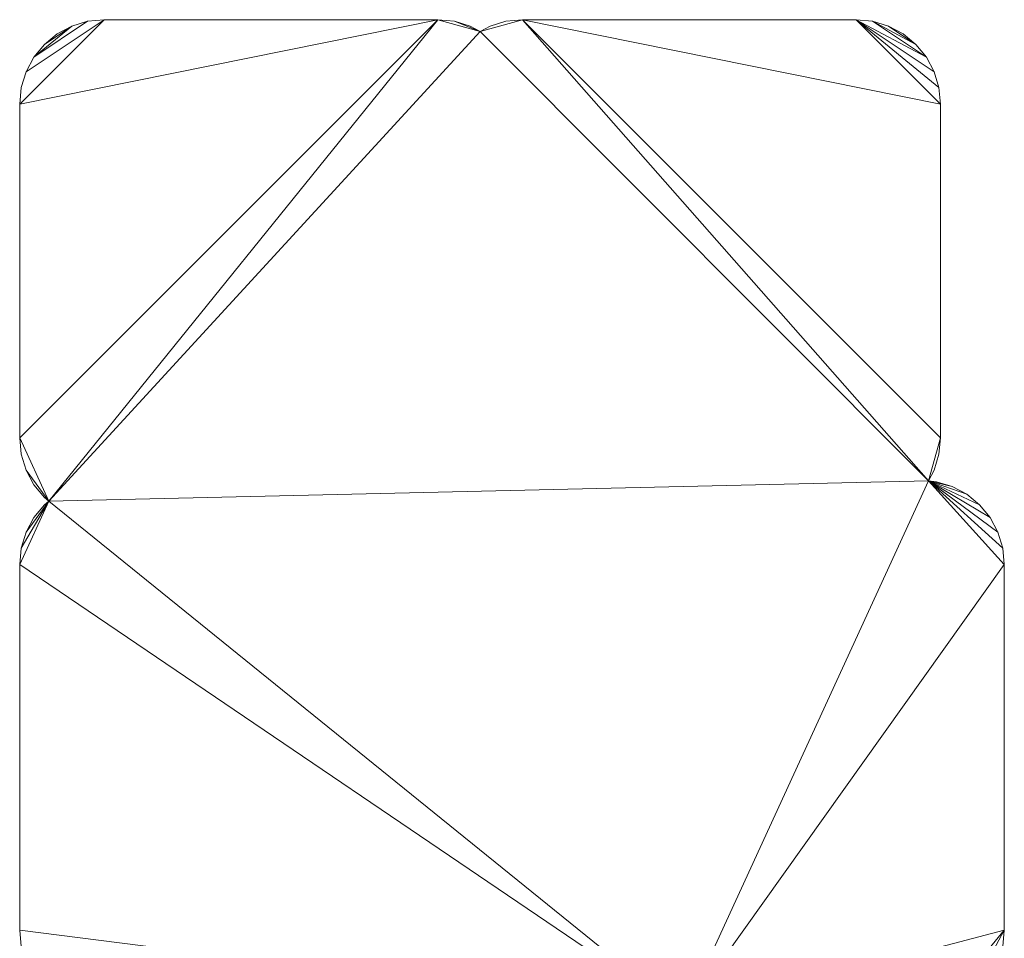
# Model space of a CAD drawing. Header units: millimetres. Extents: x -38221 to 49500, y -52000 to 43639.
# Tile 16 of 17: x -17664 to -8336, y 34484 to 43188. Entities that reach past the tile are written whole.
import ezdxf

# ---------------------------------------------------------------- set-up
doc = ezdxf.new("R2010")
doc.units = ezdxf.units.MM
doc.layers.add('A-MASS-____-OTLN', color=70, linetype='Continuous', lineweight=9)

msp = doc.modelspace()

# ---------------------------------------------------------------- meshes
at = {"layer": 'A-MASS-____-OTLN', "transparency": 33554560}
mesh = msp.add_polyface(dxfattribs=at)
corners = [(-17664.1, 33361.8, 3200), (-17664.1, 31611.8, 3200), (-17648.7, 31455.7, 3200), (-17603.2, 31305.7, 3200), (-17529.3, 31167.4, 3200), (-17429.8, 31046.1, 3200), (-17308.6, 30946.6, 3200), (-17170.2, 30872.7, 3200), (-17020.2, 30827.2, 3200), (-16864.1, 30811.8, 3200), (-14864.1, 30811.8, 3200), (-14708, 30827.2, 3200), (-14558, 30872.7, 3200), (-14464.1, 30922.9, 3200), (-14370.2, 30872.7, 3200), (-14220.2, 30827.2, 3200), (-14064.1, 30811.8, 3200), (-12064.1, 30811.8, 3200), (-11908, 30827.2, 3200), (-11758, 30872.7, 3200), (-11619.6, 30946.6, 3200), (-11498.4, 31046.1, 3200), (-11398.9, 31167.4, 3200), (-11325, 31305.7, 3200), (-11279.5, 31455.7, 3200), (-11264.1, 31611.8, 3200), (-11264.1, 33361.8, 3200), (-11279.5, 33517.9, 3200), (-11325, 33668, 3200), (-11375.2, 33761.8, 3200), (-9135.9, 33761.8, 3200), (-8979.8, 33777.2, 3200), (-8829.8, 33822.7, 3200), (-8691.4, 33896.6, 3200), (-8570.2, 33996.1, 3200), (-8470.7, 34117.4, 3200), (-8396.8, 34255.7, 3200), (-8351.3, 34405.7, 3200), (-8335.9, 34561.8, 3200), (-8335.9, 38025.9, 3200), (-8351.3, 38182, 3200), (-8396.8, 38332.1, 3200), (-8470.7, 38470.4, 3200), (-8570.2, 38591.6, 3200), (-8691.4, 38691.1, 3200), (-8829.8, 38765, 3200), (-8979.8, 38810.5, 3200), (-9054.9, 38817.9, 3200), (-9000.4, 38919.8, 3200), (-8954.9, 39069.8, 3200), (-8939.5, 39225.9, 3200), (-8939.5, 42388.2, 3200), (-8954.9, 42544.3, 3200), (-9000.4, 42694.3, 3200), (-9074.4, 42832.6, 3200), (-9173.9, 42953.9, 3200), (-9295.1, 43053.4, 3200), (-9433.4, 43127.3, 3200), (-9583.5, 43172.8, 3200), (-9739.5, 43188.2, 3200), (-12901.8, 43188.2, 3200), (-13057.9, 43172.8, 3200), (-13208, 43127.3, 3200), (-13301.8, 43077.1, 3200), (-13395.7, 43127.3, 3200), (-13545.8, 43172.8, 3200), (-13701.8, 43188.2, 3200), (-16864.1, 43188.2, 3200), (-17020.2, 43172.8, 3200), (-17170.2, 43127.3, 3200), (-17308.6, 43053.4, 3200), (-17429.8, 42953.9, 3200), (-17529.3, 42832.6, 3200), (-17603.2, 42694.3, 3200), (-17648.7, 42544.3, 3200), (-17664.1, 42388.2, 3200), (-17664.1, 39225.9, 3200), (-17648.7, 39069.8, 3200), (-17603.2, 38919.8, 3200), (-17529.3, 38781.5, 3200), (-17429.8, 38660.2, 3200), (-17388, 38625.9, 3200), (-17429.8, 38591.6, 3200), (-17529.3, 38470.4, 3200), (-17603.2, 38332.1, 3200), (-17648.7, 38182, 3200), (-17664.1, 38025.9, 3200), (-17664.1, 34561.8, 3200), (-17648.7, 34405.7, 3200), (-17603.2, 34255.7, 3200), (-17529.3, 34117.4, 3200), (-17429.8, 33996.1, 3200), (-17388, 33961.8, 3200), (-17429.8, 33927.5, 3200), (-17529.3, 33806.3, 3200), (-17603.2, 33668, 3200), (-17648.7, 33517.9, 3200)]
mesh.append_faces([[corners[k] for k in face] for face in [(13, 10, 11, 12), (81, 78, 79, 80), (36, 34, 35)]], dxfattribs={"vtx0": -1})
mesh.append_faces([[corners[k] for k in face] for face in [(85, 81, 84)]], dxfattribs={"vtx0": -1, "vtx1": -1})
mesh.append_faces([[corners[k] for k in face] for face in [(10, 92, 0, 9), (86, 29, 81, 85), (66, 81, 63, 65), (47, 63, 81)]], dxfattribs={"vtx0": -1, "vtx1": -1, "vtx2": -1})
mesh.append_faces([[corners[k] for k in face] for face in [(92, 10, 13, 29), (29, 13, 16, 26), (47, 81, 29, 39), (60, 63, 47, 50)]], dxfattribs={"vtx0": -1, "vtx1": -1, "vtx2": -1, "vtx3": -1})
mesh.append_faces([[corners[k] for k in face] for face in [(92, 29, 87, 88)]], dxfattribs={"vtx0": -1, "vtx1": -1, "vtx3": -1})
mesh.append_faces([[corners[k] for k in face] for face in [(92, 88, 89), (73, 67, 68, 72), (29, 86, 87), (37, 33, 34, 36), (29, 38, 39), (33, 37, 38), (60, 50, 51)]], dxfattribs={"vtx0": -1, "vtx2": -1})
mesh.append_faces([[corners[k] for k in face] for face in [(66, 75, 76, 81)]], dxfattribs={"vtx0": -1, "vtx2": -1, "vtx3": -1})
mesh.append_faces([[corners[k] for k in face] for face in [(9, 0, 1, 2), (67, 73, 74, 75), (17, 22, 23, 24), (47, 39, 40, 41), (47, 43, 44, 45), (47, 41, 42, 43)]], dxfattribs={"vtx0": -1, "vtx3": -1})
mesh.append_faces([[corners[k] for k in face] for face in [(94, 95, 92, 93), (15, 16, 13, 14), (6, 7, 5)]], dxfattribs={"vtx1": -1})
mesh.append_faces([[corners[k] for k in face] for face in [(2, 3, 9), (96, 0, 92, 95), (77, 78, 81, 76), (68, 69, 72), (66, 67, 75), (21, 22, 17, 20), (25, 26, 17, 24), (30, 31, 38, 29), (32, 33, 38, 31), (53, 54, 59, 52), (16, 17, 26)]], dxfattribs={"vtx1": -1, "vtx2": -1})
mesh.append_faces([[corners[k] for k in face] for face in [(3, 4, 8, 9), (4, 5, 7, 8), (54, 55, 58, 59), (59, 60, 51, 52)]], dxfattribs={"vtx1": -1, "vtx3": -1})
mesh.append_faces([[corners[k] for k in face] for face in [(90, 91, 92, 89), (27, 28, 29, 26), (63, 64, 65), (61, 62, 63, 60), (45, 46, 47)]], dxfattribs={"vtx2": -1})
mesh.append_faces([[corners[k] for k in face] for face in [(81, 82, 83, 84), (69, 70, 71, 72), (17, 18, 19, 20), (55, 56, 57, 58), (47, 48, 49, 50)]], dxfattribs={"vtx3": -1})
mesh = msp.add_polyface(dxfattribs=at)
corners = [(-17664.1, 33361.8), (-17648.7, 33517.9), (-17603.2, 33668), (-17529.3, 33806.3), (-17429.8, 33927.5), (-17388, 33961.8), (-17429.8, 33996.1), (-17529.3, 34117.4), (-17603.2, 34255.7), (-17648.7, 34405.7), (-17664.1, 34561.8), (-17664.1, 38025.9), (-17648.7, 38182), (-17603.2, 38332.1), (-17529.3, 38470.4), (-17429.8, 38591.6), (-17388, 38625.9), (-17429.8, 38660.2), (-17529.3, 38781.5), (-17603.2, 38919.8), (-17648.7, 39069.8), (-17664.1, 39225.9), (-17664.1, 42388.2), (-17648.7, 42544.3), (-17603.2, 42694.3), (-17529.3, 42832.6), (-17429.8, 42953.9), (-17308.6, 43053.4), (-17170.2, 43127.3), (-17020.2, 43172.8), (-16864.1, 43188.2), (-13701.8, 43188.2), (-13545.8, 43172.8), (-13395.7, 43127.3), (-13301.8, 43077.1), (-13208, 43127.3), (-13057.9, 43172.8), (-12901.8, 43188.2), (-9739.5, 43188.2), (-9583.5, 43172.8), (-9433.4, 43127.3), (-9295.1, 43053.4), (-9173.9, 42953.9), (-9074.4, 42832.6), (-9000.4, 42694.3), (-8954.9, 42544.3), (-8939.5, 42388.2), (-8939.5, 39225.9), (-8954.9, 39069.8), (-9000.4, 38919.8), (-9054.9, 38817.9), (-8979.8, 38810.5), (-8829.8, 38765), (-8691.4, 38691.1), (-8570.2, 38591.6), (-8470.7, 38470.4), (-8396.8, 38332.1), (-8351.3, 38182), (-8335.9, 38025.9), (-8335.9, 34561.8), (-8351.3, 34405.7), (-8396.8, 34255.7), (-8470.7, 34117.4), (-8570.2, 33996.1), (-8691.4, 33896.6), (-8829.8, 33822.7), (-8979.8, 33777.2), (-9135.9, 33761.8), (-11375.2, 33761.8), (-11325, 33668), (-11279.5, 33517.9), (-11264.1, 33361.8), (-11264.1, 31611.8), (-11279.5, 31455.7), (-11325, 31305.7), (-11398.9, 31167.4), (-11498.4, 31046.1), (-11619.6, 30946.6), (-11758, 30872.7), (-11908, 30827.2), (-12064.1, 30811.8), (-14064.1, 30811.8), (-14220.2, 30827.2), (-14370.2, 30872.7), (-14464.1, 30922.9), (-14558, 30872.7), (-14708, 30827.2), (-14864.1, 30811.8), (-16864.1, 30811.8), (-17020.2, 30827.2), (-17170.2, 30872.7), (-17308.6, 30946.6), (-17429.8, 31046.1), (-17529.3, 31167.4), (-17603.2, 31305.7), (-17648.7, 31455.7), (-17664.1, 31611.8)]
mesh.append_faces([[corners[k] for k in face] for face in [(63, 60, 61, 62), (42, 40, 41), (84, 81, 82, 83), (5, 2, 3, 4)]], dxfattribs={"vtx0": -1})
mesh.append_faces([[corners[k] for k in face] for face in [(59, 68, 58), (75, 80, 74)]], dxfattribs={"vtx0": -1, "vtx1": -1})
mesh.append_faces([[corners[k] for k in face] for face in [(81, 68, 71, 80), (34, 37, 50), (10, 68, 5, 9), (11, 16, 68, 10), (81, 84, 68)]], dxfattribs={"vtx0": -1, "vtx1": -1, "vtx2": -1})
mesh.append_faces([[corners[k] for k in face] for face in [(50, 68, 16, 34), (5, 68, 84, 87), (16, 21, 31, 34)]], dxfattribs={"vtx0": -1, "vtx1": -1, "vtx2": -1, "vtx3": -1})
mesh.append_faces([[corners[k] for k in face] for face in [(0, 5, 87, 88)]], dxfattribs={"vtx0": -1, "vtx1": -1, "vtx3": -1})
mesh.append_faces([[corners[k] for k in face] for face in [(60, 63, 64, 59), (80, 71, 72), (46, 37, 38), (22, 30, 31, 21)]], dxfattribs={"vtx0": -1, "vtx2": -1})
mesh.append_faces([[corners[k] for k in face] for face in [(50, 57, 58, 68), (37, 46, 47, 50)]], dxfattribs={"vtx0": -1, "vtx2": -1, "vtx3": -1})
mesh.append_faces([[corners[k] for k in face] for face in [(59, 64, 65, 66), (80, 75, 76, 77), (80, 72, 73, 74), (50, 55, 56, 57), (38, 44, 45, 46), (5, 0, 1, 2), (16, 19, 20, 21), (30, 22, 23, 24)]], dxfattribs={"vtx0": -1, "vtx3": -1})
mesh.append_faces([[corners[k] for k in face] for face in [(70, 71, 68, 69), (52, 53, 50, 51), (86, 87, 84, 85)]], dxfattribs={"vtx1": -1})
mesh.append_faces([[corners[k] for k in face] for face in [(67, 68, 59, 66), (54, 55, 50, 53), (96, 0, 88, 95), (12, 13, 16, 11), (8, 9, 5)]], dxfattribs={"vtx1": -1, "vtx2": -1})
mesh.append_faces([[corners[k] for k in face] for face in [(43, 44, 38, 39), (42, 43, 39, 40), (88, 89, 94, 95), (89, 90, 93, 94), (29, 30, 24, 25), (25, 26, 28, 29)]], dxfattribs={"vtx1": -1, "vtx3": -1})
mesh.append_faces([[corners[k] for k in face] for face in [(78, 79, 80, 77), (48, 49, 50, 47), (32, 33, 34, 31), (14, 15, 16, 13), (26, 27, 28)]], dxfattribs={"vtx2": -1})
mesh.append_faces([[corners[k] for k in face] for face in [(34, 35, 36, 37), (90, 91, 92, 93), (5, 6, 7, 8), (16, 17, 18, 19)]], dxfattribs={"vtx3": -1})
mesh = msp.add_polyface(dxfattribs=at)
corners = [(-17308.6, 43053.4, 3200), (-17170.2, 43127.3, 3200), (-17170.2, 43127.3), (-17308.6, 43053.4)]
mesh.append_faces([[corners[k] for k in face] for face in [(0, 1, 2, 3)]])
mesh = msp.add_polyface(dxfattribs=at)
corners = [(-17170.2, 43127.3, 3200), (-17020.2, 43172.8, 3200), (-17020.2, 43172.8), (-17170.2, 43127.3)]
mesh.append_faces([[corners[k] for k in face] for face in [(0, 1, 2, 3)]])
mesh = msp.add_polyface(dxfattribs=at)
corners = [(-17020.2, 43172.8, 3200), (-16864.1, 43188.2, 3200), (-16864.1, 43188.2), (-17020.2, 43172.8)]
mesh.append_faces([[corners[k] for k in face] for face in [(0, 1, 2, 3)]])
mesh = msp.add_polyface(dxfattribs=at)
corners = [(-16864.1, 43188.2, 3200), (-13701.8, 43188.2, 3200), (-13701.8, 43188.2), (-16864.1, 43188.2)]
mesh.append_faces([[corners[k] for k in face] for face in [(0, 1, 2, 3)]])
mesh = msp.add_polyface(dxfattribs=at)
corners = [(-13701.8, 43188.2, 3200), (-13545.8, 43172.8, 3200), (-13545.8, 43172.8), (-13701.8, 43188.2)]
mesh.append_faces([[corners[k] for k in face] for face in [(0, 1, 2, 3)]])
mesh = msp.add_polyface(dxfattribs=at)
corners = [(-13545.8, 43172.8, 3200), (-13395.7, 43127.3, 3200), (-13395.7, 43127.3), (-13545.8, 43172.8)]
mesh.append_faces([[corners[k] for k in face] for face in [(0, 1, 2, 3)]])
mesh = msp.add_polyface(dxfattribs=at)
corners = [(-13395.7, 43127.3, 3200), (-13301.8, 43077.1, 3200), (-13301.8, 43077.1), (-13395.7, 43127.3)]
mesh.append_faces([[corners[k] for k in face] for face in [(3, 0, 1, 2)]])
mesh = msp.add_polyface(dxfattribs=at)
corners = [(-13301.8, 43077.1, 3200), (-13208, 43127.3, 3200), (-13208, 43127.3), (-13301.8, 43077.1)]
mesh.append_faces([[corners[k] for k in face] for face in [(0, 1, 2, 3)]])
mesh = msp.add_polyface(dxfattribs=at)
corners = [(-13208, 43127.3, 3200), (-13057.9, 43172.8, 3200), (-13057.9, 43172.8), (-13208, 43127.3)]
mesh.append_faces([[corners[k] for k in face] for face in [(3, 0, 1, 2)]])
mesh = msp.add_polyface(dxfattribs=at)
corners = [(-13057.9, 43172.8, 3200), (-12901.8, 43188.2, 3200), (-12901.8, 43188.2), (-13057.9, 43172.8)]
mesh.append_faces([[corners[k] for k in face] for face in [(0, 1, 2, 3)]])
mesh = msp.add_polyface(dxfattribs=at)
corners = [(-12901.8, 43188.2, 3200), (-9739.5, 43188.2, 3200), (-9739.5, 43188.2), (-12901.8, 43188.2)]
mesh.append_faces([[corners[k] for k in face] for face in [(3, 0, 1, 2)]])
mesh = msp.add_polyface(dxfattribs=at)
corners = [(-9739.5, 43188.2, 3200), (-9583.5, 43172.8, 3200), (-9583.5, 43172.8), (-9739.5, 43188.2)]
mesh.append_faces([[corners[k] for k in face] for face in [(0, 1, 2, 3)]])
mesh = msp.add_polyface(dxfattribs=at)
corners = [(-9583.5, 43172.8, 3200), (-9433.4, 43127.3, 3200), (-9433.4, 43127.3), (-9583.5, 43172.8)]
mesh.append_faces([[corners[k] for k in face] for face in [(0, 1, 2, 3)]])
mesh = msp.add_polyface(dxfattribs=at)
corners = [(-9433.4, 43127.3, 3200), (-9295.1, 43053.4, 3200), (-9295.1, 43053.4), (-9433.4, 43127.3)]
mesh.append_faces([[corners[k] for k in face] for face in [(3, 0, 1, 2)]])
mesh = msp.add_polyface(dxfattribs=at)
corners = [(-17429.8, 42953.9, 3200), (-17308.6, 43053.4, 3200), (-17308.6, 43053.4), (-17429.8, 42953.9)]
mesh.append_faces([[corners[k] for k in face] for face in [(0, 1, 2, 3)]])
mesh = msp.add_polyface(dxfattribs=at)
corners = [(-9295.1, 43053.4, 3200), (-9173.9, 42953.9, 3200), (-9173.9, 42953.9), (-9295.1, 43053.4)]
mesh.append_faces([[corners[k] for k in face] for face in [(3, 0, 1, 2)]])
mesh = msp.add_polyface(dxfattribs=at)
corners = [(-17529.3, 42832.6, 3200), (-17429.8, 42953.9, 3200), (-17429.8, 42953.9), (-17529.3, 42832.6)]
mesh.append_faces([[corners[k] for k in face] for face in [(0, 1, 2, 3)]])
mesh = msp.add_polyface(dxfattribs=at)
corners = [(-9173.9, 42953.9, 3200), (-9074.4, 42832.6, 3200), (-9074.4, 42832.6), (-9173.9, 42953.9)]
mesh.append_faces([[corners[k] for k in face] for face in [(0, 1, 2, 3)]])
mesh = msp.add_polyface(dxfattribs=at)
corners = [(-17603.2, 42694.3, 3200), (-17529.3, 42832.6, 3200), (-17529.3, 42832.6), (-17603.2, 42694.3)]
mesh.append_faces([[corners[k] for k in face] for face in [(3, 0, 1, 2)]])
mesh = msp.add_polyface(dxfattribs=at)
corners = [(-9074.4, 42832.6, 3200), (-9000.4, 42694.3, 3200), (-9000.4, 42694.3), (-9074.4, 42832.6)]
mesh.append_faces([[corners[k] for k in face] for face in [(0, 1, 2, 3)]])
mesh = msp.add_polyface(dxfattribs=at)
corners = [(-17648.7, 42544.3, 3200), (-17603.2, 42694.3, 3200), (-17603.2, 42694.3), (-17648.7, 42544.3)]
mesh.append_faces([[corners[k] for k in face] for face in [(0, 1, 2, 3)]])
mesh = msp.add_polyface(dxfattribs=at)
corners = [(-9000.4, 42694.3, 3200), (-8954.9, 42544.3, 3200), (-8954.9, 42544.3), (-9000.4, 42694.3)]
mesh.append_faces([[corners[k] for k in face] for face in [(0, 1, 2, 3)]])
mesh = msp.add_polyface(dxfattribs=at)
corners = [(-17664.1, 42388.2, 3200), (-17648.7, 42544.3, 3200), (-17648.7, 42544.3), (-17664.1, 42388.2)]
mesh.append_faces([[corners[k] for k in face] for face in [(0, 1, 2, 3)]])
mesh = msp.add_polyface(dxfattribs=at)
corners = [(-8954.9, 42544.3, 3200), (-8939.5, 42388.2, 3200), (-8939.5, 42388.2), (-8954.9, 42544.3)]
mesh.append_faces([[corners[k] for k in face] for face in [(0, 1, 2, 3)]])
mesh = msp.add_polyface(dxfattribs=at)
corners = [(-17664.1, 39225.9, 3200), (-17664.1, 42388.2, 3200), (-17664.1, 42388.2), (-17664.1, 39225.9)]
mesh.append_faces([[corners[k] for k in face] for face in [(0, 1, 2, 3)]])
mesh = msp.add_polyface(dxfattribs=at)
corners = [(-8939.5, 42388.2, 3200), (-8939.5, 39225.9, 3200), (-8939.5, 39225.9), (-8939.5, 42388.2)]
mesh.append_faces([[corners[k] for k in face] for face in [(0, 1, 2, 3)]])
mesh = msp.add_polyface(dxfattribs=at)
corners = [(-17648.7, 39069.8, 3200), (-17664.1, 39225.9, 3200), (-17664.1, 39225.9), (-17648.7, 39069.8)]
mesh.append_faces([[corners[k] for k in face] for face in [(3, 0, 1, 2)]])
mesh = msp.add_polyface(dxfattribs=at)
corners = [(-8939.5, 39225.9, 3200), (-8954.9, 39069.8, 3200), (-8954.9, 39069.8), (-8939.5, 39225.9)]
mesh.append_faces([[corners[k] for k in face] for face in [(3, 0, 1, 2)]])
mesh = msp.add_polyface(dxfattribs=at)
corners = [(-17603.2, 38919.8, 3200), (-17648.7, 39069.8, 3200), (-17648.7, 39069.8), (-17603.2, 38919.8)]
mesh.append_faces([[corners[k] for k in face] for face in [(0, 1, 2, 3)]])
mesh = msp.add_polyface(dxfattribs=at)
corners = [(-8954.9, 39069.8, 3200), (-9000.4, 38919.8, 3200), (-9000.4, 38919.8), (-8954.9, 39069.8)]
mesh.append_faces([[corners[k] for k in face] for face in [(0, 1, 2, 3)]])
mesh = msp.add_polyface(dxfattribs=at)
corners = [(-17529.3, 38781.5, 3200), (-17603.2, 38919.8, 3200), (-17603.2, 38919.8), (-17529.3, 38781.5)]
mesh.append_faces([[corners[k] for k in face] for face in [(3, 0, 1, 2)]])
mesh = msp.add_polyface(dxfattribs=at)
corners = [(-9000.4, 38919.8, 3200), (-9054.9, 38817.9, 3200), (-9054.9, 38817.9), (-9000.4, 38919.8)]
mesh.append_faces([[corners[k] for k in face] for face in [(3, 0, 1, 2)]])
mesh = msp.add_polyface(dxfattribs=at)
corners = [(-9054.9, 38817.9, 3200), (-8979.8, 38810.5, 3200), (-8979.8, 38810.5), (-9054.9, 38817.9)]
mesh.append_faces([[corners[k] for k in face] for face in [(3, 0, 1, 2)]])
mesh = msp.add_polyface(dxfattribs=at)
corners = [(-8979.8, 38810.5, 3200), (-8829.8, 38765, 3200), (-8829.8, 38765), (-8979.8, 38810.5)]
mesh.append_faces([[corners[k] for k in face] for face in [(3, 0, 1, 2)]])
mesh = msp.add_polyface(dxfattribs=at)
corners = [(-17429.8, 38660.2, 3200), (-17529.3, 38781.5, 3200), (-17529.3, 38781.5), (-17429.8, 38660.2)]
mesh.append_faces([[corners[k] for k in face] for face in [(0, 1, 2, 3)]])
mesh = msp.add_polyface(dxfattribs=at)
corners = [(-8829.8, 38765, 3200), (-8691.4, 38691.1, 3200), (-8691.4, 38691.1), (-8829.8, 38765)]
mesh.append_faces([[corners[k] for k in face] for face in [(0, 1, 2, 3)]])
mesh = msp.add_polyface(dxfattribs=at)
corners = [(-17388, 38625.9, 3200), (-17429.8, 38660.2, 3200), (-17429.8, 38660.2), (-17388, 38625.9)]
mesh.append_faces([[corners[k] for k in face] for face in [(3, 0, 1, 2)]])
mesh = msp.add_polyface(dxfattribs=at)
corners = [(-17429.8, 38591.6, 3200), (-17388, 38625.9, 3200), (-17388, 38625.9), (-17429.8, 38591.6)]
mesh.append_faces([[corners[k] for k in face] for face in [(0, 1, 2, 3)]])
mesh = msp.add_polyface(dxfattribs=at)
corners = [(-8691.4, 38691.1, 3200), (-8570.2, 38591.6, 3200), (-8570.2, 38591.6), (-8691.4, 38691.1)]
mesh.append_faces([[corners[k] for k in face] for face in [(3, 0, 1, 2)]])
mesh = msp.add_polyface(dxfattribs=at)
corners = [(-17529.3, 38470.4, 3200), (-17429.8, 38591.6, 3200), (-17429.8, 38591.6), (-17529.3, 38470.4)]
mesh.append_faces([[corners[k] for k in face] for face in [(0, 1, 2, 3)]])
mesh = msp.add_polyface(dxfattribs=at)
corners = [(-8570.2, 38591.6, 3200), (-8470.7, 38470.4, 3200), (-8470.7, 38470.4), (-8570.2, 38591.6)]
mesh.append_faces([[corners[k] for k in face] for face in [(3, 0, 1, 2)]])
mesh = msp.add_polyface(dxfattribs=at)
corners = [(-17603.2, 38332.1, 3200), (-17529.3, 38470.4, 3200), (-17529.3, 38470.4), (-17603.2, 38332.1)]
mesh.append_faces([[corners[k] for k in face] for face in [(3, 0, 1, 2)]])
mesh = msp.add_polyface(dxfattribs=at)
corners = [(-8470.7, 38470.4, 3200), (-8396.8, 38332.1, 3200), (-8396.8, 38332.1), (-8470.7, 38470.4)]
mesh.append_faces([[corners[k] for k in face] for face in [(3, 0, 1, 2)]])
mesh = msp.add_polyface(dxfattribs=at)
corners = [(-17648.7, 38182, 3200), (-17603.2, 38332.1, 3200), (-17603.2, 38332.1), (-17648.7, 38182)]
mesh.append_faces([[corners[k] for k in face] for face in [(0, 1, 2, 3)]])
mesh = msp.add_polyface(dxfattribs=at)
corners = [(-8396.8, 38332.1, 3200), (-8351.3, 38182, 3200), (-8351.3, 38182), (-8396.8, 38332.1)]
mesh.append_faces([[corners[k] for k in face] for face in [(0, 1, 2, 3)]])
mesh = msp.add_polyface(dxfattribs=at)
corners = [(-17664.1, 38025.9, 3200), (-17648.7, 38182, 3200), (-17648.7, 38182), (-17664.1, 38025.9)]
mesh.append_faces([[corners[k] for k in face] for face in [(3, 0, 1, 2)]])
mesh = msp.add_polyface(dxfattribs=at)
corners = [(-8351.3, 38182, 3200), (-8335.9, 38025.9, 3200), (-8335.9, 38025.9), (-8351.3, 38182)]
mesh.append_faces([[corners[k] for k in face] for face in [(3, 0, 1, 2)]])
mesh = msp.add_polyface(dxfattribs=at)
corners = [(-17664.1, 34561.8, 3200), (-17664.1, 38025.9, 3200), (-17664.1, 38025.9), (-17664.1, 34561.8)]
mesh.append_faces([[corners[k] for k in face] for face in [(0, 1, 2, 3)]])
mesh = msp.add_polyface(dxfattribs=at)
corners = [(-8335.9, 38025.9, 3200), (-8335.9, 34561.8, 3200), (-8335.9, 34561.8), (-8335.9, 38025.9)]
mesh.append_faces([[corners[k] for k in face] for face in [(0, 1, 2, 3)]])
mesh = msp.add_polyface(dxfattribs=at)
corners = [(-17648.7, 34405.7, 3200), (-17664.1, 34561.8, 3200), (-17664.1, 34561.8), (-17648.7, 34405.7)]
mesh.append_faces([[corners[k] for k in face] for face in [(3, 0, 1, 2)]])
mesh = msp.add_polyface(dxfattribs=at)
corners = [(-8335.9, 34561.8, 3200), (-8351.3, 34405.7, 3200), (-8351.3, 34405.7), (-8335.9, 34561.8)]
mesh.append_faces([[corners[k] for k in face] for face in [(3, 0, 1, 2)]])

doc.saveas('drawing.dxf')
